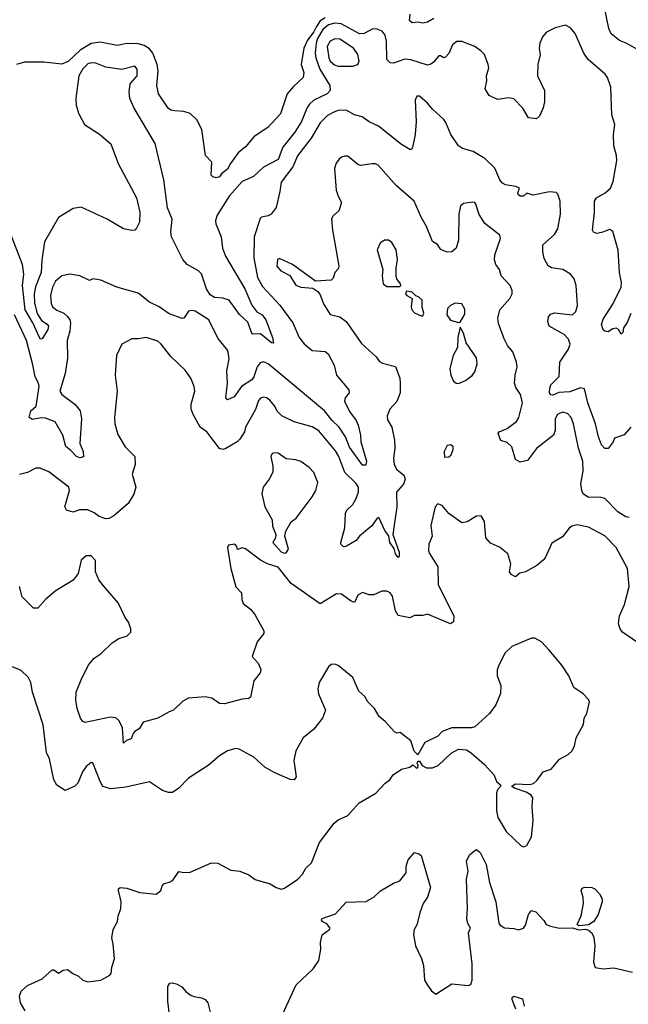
# Model space of a CAD drawing. Extents: x 2133489 to 2292442, y 756223 to 916462.
# Tile 167 of 256: x 2200706 to 2204450, y 812286 to 818340. Entities that reach past the tile are written whole.
import ezdxf

# ---------------------------------------------------------------- set-up
doc = ezdxf.new("R2010")
doc.units = 0

msp = doc.modelspace()

# ---------------------------------------------------------------- linework, layer by layer
at = {"layer": '0CON20XD'}
for points in [[(2204525, 818147.5), (2204436.7, 818196.7), (2204395, 818212.5), (2204345, 818253.8), (2204330.8, 818285), (2204303.1, 818415)], [(2202585, 818351.2), (2202555, 818333.3), (2202531.2, 818298.8), (2202514.9, 818265), (2202475.9, 818215), (2202454.3, 818165), (2202437.6, 818065), (2202453.1, 818015), (2202450.3, 817985), (2202390.1, 817929.9), (2202352, 817885), (2202309.5, 817760.5), (2202232.4, 817677.6), (2202148, 817622), (2202095, 817559.2), (2202049.3, 817520.7), (2202003.4, 817456.6), (2201985, 817420), (2201947, 817393), (2201935, 817373.3), (2201915, 817366.7), (2201895, 817373.3), (2201884.1, 817384.1), (2201888.8, 817465), (2201848.8, 817505), (2201825.6, 817665), (2201795.5, 817725), (2201755, 817763.5), (2201715, 817775.5), (2201660.4, 817780.4), (2201635, 817784.6), (2201619.5, 817795), (2201559.6, 817885), (2201548.8, 817935), (2201556.8, 818025), (2201551.9, 818065), (2201524.4, 818134.4), (2201505, 818160.4), (2201471, 818181), (2201435, 818192), (2201365, 818194.4), (2201305, 818182.1), (2201201, 818201), (2201145, 818193), (2201077.5, 818152.5), (2201005, 818082.4), (2200965, 818066.2), (2200855, 818078.1), (2200735, 818078.4), (2200686.1, 818063.9)], [(2203252.8, 818347.2), (2203215, 818325.8), (2203185, 818319.2), (2203155, 818324.4), (2203121.1, 818321.1), (2203104.4, 818334.4), (2203106.9, 818375)], [(2204408.4, 816725), (2204394.8, 816785), (2204387.8, 816922.2), (2204355, 817037.5), (2204335, 817050.9), (2204285, 817030.9), (2204255, 817025.8), (2204235, 817033.8), (2204228.8, 817045), (2204240.9, 817155), (2204241.4, 817225), (2204254.6, 817245.4), (2204308, 817275), (2204340, 817305), (2204355.6, 817345), (2204378, 817475), (2204376.8, 817505), (2204360, 817565), (2204358.1, 817635), (2204367.1, 817695), (2204349.2, 817755), (2204341.9, 817925), (2204321.4, 817985), (2204307.5, 818005), (2204203.3, 818095), (2204176.5, 818135), (2204122.9, 818255), (2204095, 818290), (2204064.1, 818305.9), (2203999.1, 818290.8), (2203946, 818264), (2203921.2, 818235), (2203904.6, 818195), (2203900.9, 818165), (2203906.9, 818123.1), (2203893.3, 818065), (2203890.5, 817995), (2203933.1, 817905), (2203933.3, 817835), (2203925, 817797.5), (2203902.7, 817747.3), (2203885, 817731.2), (2203835, 817736), (2203800, 817795), (2203745, 817852.5), (2203715, 817858.8), (2203645, 817850), (2203594, 817874), (2203570, 817915), (2203579.4, 817965), (2203576.7, 817995), (2203591.4, 818045), (2203587.8, 818065), (2203564.5, 818125), (2203545, 818146.5), (2203505, 818174.4), (2203425.6, 818205.6), (2203395, 818205.6), (2203367.9, 818185), (2203345, 818133.1), (2203325, 818109.2), (2203315, 818105.8), (2203295, 818118), (2203285, 818117.5), (2203251.4, 818078.6), (2203235, 818065.6), (2203215, 818061.1), (2203112.8, 818092.8), (2203075, 818098), (2203005, 818073.5), (2202985, 818074.5), (2202964.7, 818094.7), (2202961.8, 818205), (2202953.1, 818245), (2202935, 818270), (2202905, 818280.9), (2202877.2, 818282.8), (2202824.2, 818255.8), (2202796.9, 818253.1), (2202683.3, 818315), (2202645, 818319.1), (2202605, 818307.9), (2202570.8, 818279.2), (2202538.5, 818225), (2202529.2, 818195), (2202523.2, 818133.2), (2202526.6, 818105), (2202551.9, 818035), (2202613.5, 817935), (2202616.7, 817905), (2202596.9, 817885), (2202515, 817846.2), (2202489.2, 817820.8), (2202472.5, 817795), (2202440, 817715), (2202399.2, 817649.2), (2202323.9, 817556.1), (2202295, 817480), (2202205, 817433.6), (2202145, 817376.5), (2202075.4, 817345), (2201995, 817255.9), (2201921.5, 817138.5), (2201911.2, 817105), (2201912.9, 817085), (2201944.5, 817005), (2201953.8, 816935), (2201971.3, 816885), (2202090.9, 816685), (2202134.7, 816584.7), (2202164.7, 816544.7), (2202196.5, 816525), (2202219.6, 816495), (2202261.4, 816385), (2202268, 816352), (2202255, 816352.5), (2202187.9, 816407.9), (2202135.8, 816405.8), (2202109.3, 816479.3), (2202057.4, 816527.4), (2201995, 816615.5), (2201955, 816627.5), (2201905, 816632.5), (2201877.7, 816647.7), (2201855.2, 816685.2), (2201825, 816776.5), (2201805.2, 816795.2), (2201735.4, 816835), (2201708.6, 816865), (2201639.6, 817005), (2201636.4, 817035), (2201643.6, 817113.6), (2201615.9, 817184.1), (2201591.9, 817355), (2201538.3, 817578.3), (2201409.4, 817795), (2201384.3, 817855), (2201378.9, 817895), (2201385.8, 817945), (2201428.6, 817995), (2201429.2, 818035), (2201415, 818053.8), (2201335, 818033.1), (2201235, 818049.1), (2201173.4, 818073.4), (2201145, 818075.6), (2201125, 818068.9), (2201095, 818038.5), (2201069.8, 817995), (2201051.1, 817855), (2201054.1, 817815), (2201068, 817765), (2201105, 817695.4), (2201196.1, 817636.1), (2201266.6, 817576.6), (2201310.8, 817455), (2201424.3, 817244.3), (2201445.7, 817155.7), (2201443.8, 817095), (2201425, 817057.5), (2201413.6, 817046.4), (2201395, 817043.8), (2201345, 817053.3), (2201245, 817113.3), (2201085, 817188), (2201035, 817180), (2200945, 817124.2), (2200858.2, 816975), (2200842.2, 816862.2), (2200838.1, 816785), (2200802.9, 816697.1), (2200794.2, 816655), (2200797.8, 816597.8), (2200813.4, 816533.4), (2200840.8, 816490.8), (2200875, 816467.1), (2200882.3, 816455), (2200879.3, 816435), (2200845, 816378), (2200835, 816376), (2200825, 816390.8), (2200786.2, 816476.2), (2200739.1, 816555), (2200723.7, 816705), (2200731.3, 816775), (2200724.2, 816835), (2200635, 817062.9)], [(2202665, 818053.3), (2202755, 818053.5), (2202785, 818064), (2202793.1, 818085), (2202785.5, 818125), (2202758.5, 818165), (2202675, 818220), (2202645, 818221.8), (2202615, 818208.2), (2202598.2, 818175), (2202607.8, 818105), (2202615.9, 818085), (2202642.5, 818062.5), (2202665, 818053.3)], [(2204466.1, 815833.9), (2204425, 815786.7), (2204365, 815767.5), (2204356.2, 815745), (2204325, 815703.3), (2204305, 815704), (2204285, 815726.2), (2204266.4, 815775), (2204248.2, 815855), (2204201.1, 815985), (2204179.5, 816069.5), (2204155, 816077.1), (2204089, 816051), (2204022.9, 816047.1), (2203985, 816032.1), (2203973.5, 816033.5), (2203965.5, 816045), (2203966, 816075), (2203974, 816095), (2204023.8, 816146.2), (2204029.4, 816235), (2204082.1, 816315), (2204092.1, 816345), (2204082.5, 816375), (2204055, 816404.7), (2203963.3, 816455), (2203955.3, 816485), (2203958, 816512), (2203970.4, 816529.6), (2203995, 816536.6), (2204105.5, 816524.5), (2204126, 816545), (2204137.5, 816582.5), (2204129.2, 816705), (2204115.8, 816745.8), (2204093.3, 816775), (2204046.2, 816805), (2203977.5, 816815), (2203956.7, 816826.7), (2203932.1, 816872.1), (2203922.8, 816912.8), (2203924.2, 816955), (2203995, 817020), (2204016.9, 817055), (2204033.5, 817145), (2204030, 817225), (2204016.6, 817266.6), (2204005, 817277.1), (2203965, 817280.6), (2203865, 817261.9), (2203826.4, 817273.6), (2203805, 817254.3), (2203783.8, 817255), (2203772, 817265), (2203770.8, 817275), (2203781.2, 817305), (2203757.5, 817315), (2203695, 817323.8), (2203675.8, 817335), (2203660, 817355), (2203627.6, 817427.6), (2203566.7, 817486.7), (2203495, 817529.4), (2203428.9, 817548.9), (2203405.8, 817565), (2203357.1, 817635), (2203326.9, 817706.9), (2203315, 817726), (2203247.7, 817787.7), (2203215, 817826.9), (2203165, 817870), (2203149.3, 817870.7), (2203138, 817845), (2203145.5, 817715), (2203138.1, 817635), (2203122, 817555), (2203115, 817542.5), (2203105, 817541.2), (2203055, 817572), (2202912, 817685), (2202855, 817711.4), (2202813, 817743), (2202765, 817755.7), (2202715, 817782.7), (2202665, 817780.7), (2202638, 817772), (2202599.3, 817750.7), (2202553.2, 817705), (2202498.6, 817611.4), (2202415, 817502.9), (2202386.2, 817435), (2202315, 817342), (2202306.4, 817283.6), (2202282.9, 817185), (2202253.8, 817145), (2202235, 817134.3), (2202194.2, 817125.8), (2202185, 817117.5), (2202148, 817005), (2202146.6, 816876.6), (2202169.5, 816755), (2202199.9, 816699.9), (2202305.7, 816585.7), (2202385.8, 816475.8), (2202425.5, 816385), (2202455, 816346.9), (2202505, 816305.5), (2202585, 816300.5), (2202603.3, 816285), (2202640.5, 816215), (2202655, 816154.2), (2202730.8, 816065), (2202731.9, 816045), (2202708.1, 816015), (2202704.5, 815995), (2202735, 815931.4), (2202775, 815876), (2202787.4, 815847.4), (2202802.3, 815785), (2202804, 815744), (2202839.4, 815625), (2202835, 815600), (2202815, 815600.8), (2202735, 815711.8), (2202710.4, 815775), (2202671.8, 815835), (2202627.8, 815875), (2202581.8, 815935), (2202235, 816223.6), (2202205, 816235.6), (2202185, 816230.8), (2202166.7, 816205), (2202146.1, 816145), (2202133.8, 816126.2), (2202070.8, 816085), (2202025, 816022.1), (2201985, 816002.1), (2201973.6, 816015), (2201984.2, 816105), (2201980.4, 816180.4), (2201994.6, 816255), (2201986.8, 816306.8), (2201925, 816381.9), (2201870, 816495), (2201785, 816548.1), (2201765, 816552.9), (2201745, 816548), (2201716, 816505), (2201705, 816502.5), (2201625, 816530.6), (2201564.2, 816575), (2201505, 816603.1), (2201435, 816658.9), (2201304.5, 816694.5), (2201205, 816739.2), (2201155, 816746.2), (2201135, 816736), (2201075, 816765.5), (2201014.1, 816775.9), (2200965, 816764.7), (2200927.1, 816732.9), (2200906.9, 816695), (2200896.1, 816645), (2200898.9, 816595), (2200907.3, 816575), (2200934.3, 816554.3), (2200977.1, 816535), (2201000, 816515), (2201014.4, 816495), (2201019.2, 816475), (2201014.3, 816425), (2200997.3, 816367.3), (2201000.5, 816259.5), (2200986, 816165), (2200952.8, 816055), (2200965.7, 816035.7), (2201045.6, 815975), (2201077.3, 815935), (2201085.6, 815885), (2201076.5, 815735), (2201095.5, 815685), (2201098.8, 815651.2), (2201075, 815646.7), (2201055, 815653.3), (2201021.2, 815691.2), (2200990, 815715), (2200970.5, 815785), (2200925, 815866.4), (2200865, 815889.6), (2200837.8, 815892.2), (2200785, 815881.2), (2200763.8, 815893.8), (2200774.3, 815935), (2200806.4, 815963.6), (2200825.8, 816085), (2200822.5, 816105), (2200802, 816145), (2200787.3, 816217.3)], [(2204455, 815280), (2204435, 815284.2), (2204385, 815314.4), (2204305, 815395.4), (2204275, 815404.6), (2204205, 815403.1), (2204172.5, 815425), (2204163.3, 815445), (2204157.8, 815487.8), (2204172.5, 815565), (2204169.4, 815625), (2204144, 815705), (2204113.3, 815855), (2204098.1, 815895), (2204075, 815917.8), (2204045, 815927.2), (2204015, 815912.5), (2203999.6, 815885), (2204000, 815815), (2203988.6, 815785), (2203885, 815703.1), (2203829.7, 815630.3), (2203785, 815619.1), (2203754.8, 815634.8), (2203733.8, 815713.8), (2203705, 815740.8), (2203665, 815753.3), (2203650, 815795), (2203655, 815806.2), (2203704.5, 815825.5), (2203761.1, 815868.9), (2203776.7, 815895), (2203797.8, 815985), (2203786.2, 816036.2), (2203758.6, 816078.6), (2203750.5, 816105), (2203753.1, 816155), (2203765.8, 816205), (2203762.5, 816235), (2203738.3, 816298.3), (2203705.7, 816335.7), (2203685, 816376.7), (2203651.1, 816471.1), (2203646.7, 816505), (2203660, 816555), (2203720.8, 816625), (2203734.2, 816655), (2203735.8, 816675), (2203722, 816705), (2203668, 816765), (2203657.5, 816805), (2203635.5, 816835.5), (2203625.9, 816864.1), (2203628.6, 816895), (2203663.3, 816995), (2203660, 817015), (2203566.9, 817086.9), (2203532.1, 817142.1), (2203512, 817205), (2203505.4, 817215.4), (2203492.4, 817217.6), (2203435, 817209.2), (2203417.1, 817195), (2203408.1, 817145), (2203405.6, 816984.4), (2203391.2, 816935), (2203365, 816912), (2203335, 816911.2), (2203315, 816918), (2203297.3, 816927.3), (2203275, 816958), (2203245, 816976.2), (2203208.9, 817068.9), (2203175.6, 817125), (2203132.5, 817225), (2203021.1, 817321.1), (2202910, 817445), (2202895, 817453.3), (2202875, 817454.4), (2202803.1, 817443.1), (2202785, 817450), (2202725, 817500), (2202705, 817500.8), (2202685, 817494.2), (2202669.7, 817480.3), (2202653.1, 817456.9), (2202641.8, 817425), (2202651.7, 817291.7), (2202664.1, 817254.1), (2202686.2, 817215), (2202668.8, 817165), (2202633.8, 817135), (2202624.1, 817115.9), (2202629.2, 817045), (2202644.2, 816965), (2202670, 816825), (2202665, 816807.5), (2202643.8, 816785), (2202635, 816750), (2202622.5, 816737.5), (2202525, 816732.5), (2202385, 816834.2), (2202305, 816871.2), (2202292, 816865), (2202287.1, 816825), (2202312, 816795), (2202367, 816767), (2202405, 816706.7), (2202435, 816696.2), (2202509.3, 816689.3), (2202539.5, 816669.5), (2202555, 816647.5), (2202573.7, 816593.7), (2202615, 816526.7), (2202675, 816514), (2202714.4, 816484.4), (2202808.7, 816348.7), (2202898, 816268), (2202918.6, 816238.6), (2202937.6, 816227.6), (2203016.7, 816206.7), (2203044.3, 816135), (2203045.9, 816105.9), (2203047.1, 816045), (2203025, 815993.3), (2202982.9, 815945), (2202965.7, 815904.3), (2202969.3, 815879.3), (2202996, 815835), (2203011.4, 815755), (2203014.3, 815705), (2203005.4, 815644.6), (2203009.2, 815605), (2203025.5, 815575), (2203069.2, 815539.2), (2203077.1, 815515), (2203066.9, 815485), (2203023.1, 815435), (2203025.8, 815344.2), (2203000.6, 815175), (2203039.2, 815065), (2203040.8, 815039.2), (2203035, 815032.5), (2203017.5, 815055), (2203008.6, 815088.6), (2202983.4, 815125), (2202977.3, 815167.3), (2202953.2, 815195), (2202915, 815278.8), (2202905, 815275.8), (2202871.4, 815228.6), (2202796.5, 815165), (2202775, 815138.1), (2202716.6, 815103.4), (2202705, 815098), (2202695, 815101.2), (2202682, 815115), (2202680.8, 815125), (2202705.4, 815215), (2202710.5, 815305), (2202718.8, 815325), (2202755, 815359.6), (2202776.1, 815395), (2202790.2, 815435), (2202789.5, 815465), (2202775, 815487.7), (2202706.1, 815555), (2202668.2, 815655), (2202649.2, 815689.2), (2202545, 815811.5), (2202505, 815836.5), (2202395, 815866.9), (2202318.8, 815905), (2202290.9, 815930.9), (2202273.3, 815965), (2202245, 816000), (2202225, 816015.6), (2202205, 816019.5), (2202187.8, 816012.2), (2202175, 815998), (2202156.3, 815943.7), (2202095.8, 815835), (2202089.4, 815805), (2202059.4, 815760.6), (2202044, 815745), (2201975, 815702.5), (2201955, 815697.5), (2201935, 815704), (2201856.7, 815805), (2201815.3, 815835.3), (2201772.1, 815912.1), (2201761.4, 815945), (2201760, 815975), (2201782.5, 816055), (2201779.2, 816085), (2201758, 816135), (2201724.5, 816184.5), (2201635, 816269.2), (2201576.2, 816345), (2201555, 816362.5), (2201483.7, 816386.3), (2201435, 816377.5), (2201395, 816378), (2201333.3, 816345), (2201301.4, 816275), (2201292.5, 816155), (2201305.9, 816055.9), (2201288.6, 815895), (2201291.4, 815855), (2201309.7, 815789.7), (2201355, 815713.3), (2201413.3, 815655), (2201416, 815605), (2201397.5, 815545), (2201420.9, 815465), (2201407.3, 815422.7), (2201374, 815366), (2201285, 815289.3), (2201255, 815273.1), (2201235, 815271.2), (2201195, 815285.6), (2201165, 815308.1), (2201125, 815325.5), (2201074.3, 815325.7), (2201035, 815312.9), (2200993.8, 815325), (2200984, 815345), (2201011.4, 815445), (2201008, 815465), (2200885, 815560), (2200832.6, 815582.6), (2200805, 815582.5), (2200755, 815556.5), (2200705, 815543.6)], [(2203045, 816700), (2203050, 816705), (2203047.5, 816715), (2203026.4, 816746.4), (2203021.2, 816765), (2203021.7, 816811.7), (2203030.8, 816865), (2203021.4, 816925), (2202995, 816970), (2202975, 816983.8), (2202950, 816985), (2202922.5, 816965), (2202904.2, 816925), (2202938.8, 816805), (2202935.8, 816765), (2202942, 816715), (2202965, 816700), (2203045, 816700)], [(2204465, 816532.9), (2204442.5, 816477.5), (2204420.6, 816445), (2204415, 816417.5), (2204405, 816406.7), (2204390, 816435), (2204375, 816442.9), (2204355, 816438.9), (2204325, 816421.1), (2204305, 816425.2), (2204295, 816434), (2204284.8, 816465), (2204295, 816498.6), (2204355, 816590), (2204405.2, 816694.8), (2204408.4, 816725)], [(2203175, 816518.8), (2203185, 816520), (2203192, 816535), (2203182.3, 816572.3), (2203182.5, 816615), (2203160, 816635), (2203141.7, 816641.7), (2203120, 816665), (2203085, 816670), (2203080, 816655), (2203087.5, 816645), (2203120, 816625), (2203113.3, 816575), (2203117.5, 816555), (2203135, 816537.5), (2203175, 816518.8)], [(2203405, 816477.5), (2203415, 816480), (2203445, 816530), (2203445, 816560), (2203425, 816592.5), (2203383.9, 816596.1), (2203355, 816582.5), (2203337.5, 816565), (2203333.3, 816525), (2203355, 816492.5), (2203405, 816477.5)], [(2200787.3, 816217.3), (2200747.8, 816367.8), (2200673.6, 816525)], [(2203405, 816103.8), (2203448.3, 816121.7), (2203488.3, 816151.7), (2203505.6, 816174.4), (2203520.8, 816225), (2203515, 816260), (2203452.6, 816352.6), (2203435, 816412.5), (2203415, 816450), (2203401.4, 816385), (2203399.5, 816325), (2203371.4, 816275), (2203352.5, 816195), (2203358.8, 816155), (2203375, 816117.5), (2203390, 816105), (2203405, 816103.8)], [(2202335, 815060), (2202345, 815062.5), (2202360, 815085), (2202336.7, 815165), (2202343.3, 815195), (2202375, 815253.3), (2202406.7, 815275), (2202505, 815406.7), (2202527.5, 815445), (2202539.4, 815495), (2202515.3, 815555.3), (2202486.1, 815586.1), (2202435, 815622.9), (2202405, 815633.3), (2202345, 815640), (2202295, 815675.7), (2202272.7, 815677.3), (2202258.3, 815671.7), (2202250, 815655), (2202264, 815595), (2202262.3, 815557.7), (2202241.2, 815515), (2202204.2, 815465), (2202196, 815425), (2202213.1, 815345), (2202258.8, 815265), (2202261.2, 815225), (2202281.2, 815175), (2202280, 815155), (2202263.3, 815125), (2202315, 815067.5), (2202335, 815060)], [(2203320, 815650), (2203345, 815651.2), (2203360, 815665), (2203373, 815697), (2203373.3, 815715), (2203355, 815726.7), (2203335, 815722.5), (2203316.7, 815685), (2203320, 815650)], [(2204499.2, 814515), (2204414.6, 814574.6), (2204399.2, 814595), (2204389.2, 814625), (2204395.8, 814675), (2204425.6, 814745), (2204455.4, 814855), (2204445.5, 814965), (2204375, 815094.4), (2204305, 815167.1), (2204205, 815219.4), (2204135, 815234.4), (2204103.2, 815226.8), (2204085.7, 815214.3), (2204045, 815160), (2203978.3, 815121.7), (2203939.2, 815030.8), (2203925, 815017.5), (2203886.1, 814983.9), (2203817.5, 814945), (2203782.9, 814937.1), (2203755, 814913.8), (2203728.3, 814928.3), (2203718.8, 814945), (2203726.7, 814995), (2203709.2, 815055), (2203657, 815097), (2203602, 815122), (2203573.1, 815153.1), (2203565.6, 815255), (2203545, 815290), (2203515, 815288), (2203458.5, 815251.5), (2203425, 815246.9), (2203345, 815303.3), (2203305, 815353.3), (2203277, 815363), (2203261.2, 815345), (2203235, 815230), (2203242.2, 815165), (2203222.1, 815115), (2203221.2, 815075), (2203227, 815057), (2203278.8, 814975), (2203280, 814865), (2203375.9, 814674.1), (2203375, 814637.5), (2203355, 814626.2), (2203215, 814685.6), (2203185, 814676.2), (2203135, 814676.2), (2203105, 814661.4), (2203035, 814676), (2203017.8, 814705), (2203000, 814795), (2202985, 814816.7), (2202965, 814826.7), (2202933.9, 814826.1), (2202883.6, 814803.6), (2202855, 814803.3), (2202815, 814817.5), (2202785, 814802.5), (2202765, 814757.5), (2202745, 814764), (2202685, 814807.5), (2202655, 814809.2), (2202555, 814748.8), (2202375, 814872.9), (2202295, 814973.8), (2202230, 814995), (2202187, 815017), (2202095, 815086.7), (2202075, 815092.5), (2202045, 815083.3), (2202041.7, 815101.7), (2202030, 815115), (2201991.2, 815108.8), (2201983.3, 815095), (2202004.1, 814965.9), (2202035, 814852.5), (2202071.2, 814815), (2202072.5, 814775), (2202081.3, 814751.3), (2202126.7, 814715), (2202153, 814683), (2202207, 814583), (2202207.5, 814565), (2202166.1, 814513.9), (2202136.7, 814425), (2202173.6, 814383.6), (2202188.9, 814345), (2202184.4, 814325), (2202146.2, 814275), (2202125.6, 814174.4), (2202115, 814165.8), (2202075, 814162.9), (2201965, 814132.5), (2201935, 814136), (2201887.7, 814167.7), (2201847.3, 814177.3), (2201745, 814169.2), (2201709.7, 814150.3), (2201651.2, 814095), (2201625.6, 814084.4), (2201555, 814045.8), (2201465, 814020), (2201441.2, 813978.8), (2201415, 813963.3), (2201405, 813950), (2201391.7, 813918.3), (2201362.2, 813907.8), (2201345, 813892.5), (2201339.1, 813985), (2201318.1, 814028.1), (2201297.6, 814047.6), (2201265, 814051.2), (2201109.2, 814019.2), (2201095, 814024.2), (2201079.4, 814045), (2201058.6, 814105), (2201051.4, 814155), (2201052.9, 814205), (2201088.3, 814291.7), (2201131.2, 814375), (2201163.3, 814415), (2201207.3, 814442.7), (2201275, 814508), (2201315, 814534.2), (2201368, 814552), (2201388.8, 814575), (2201390, 814595), (2201375.7, 814635), (2201354.5, 814664.5), (2201310.8, 814755), (2201221.7, 814858.3), (2201192.5, 814895), (2201171.4, 814945), (2201172.5, 815015), (2201145, 815043.8), (2201115, 815044), (2201083.9, 815016.1), (2201066.7, 814935), (2201035.9, 814894.1), (2200925, 814825.6), (2200865, 814774.2), (2200817.9, 814722.1), (2200791.4, 814721.4), (2200721.7, 814791.7), (2200704, 814855)], [(2200740, 812245), (2200710.8, 812295), (2200704, 812335), (2200714.3, 812365.7), (2200755, 812401.2), (2200845, 812442), (2200905, 812497.5), (2200915, 812497.5), (2200945, 812476.7), (2200973.2, 812496.8), (2201000.5, 812500.5), (2201032.5, 812475), (2201067.9, 812457.9), (2201095, 812433.3), (2201125, 812423.3), (2201205, 812433.8), (2201260, 812465), (2201268.8, 812475), (2201272.5, 812515), (2201290, 812565), (2201282, 812655), (2201272, 812695), (2201280.8, 812745), (2201308, 812795), (2201311.7, 812828.3), (2201328, 812875), (2201331.2, 812915), (2201326.2, 812935), (2201313.9, 812986.1), (2201314.2, 812995.8), (2201325, 813003.8), (2201365, 813000.8), (2201445, 812974), (2201545, 812964), (2201573.3, 812985), (2201582.5, 813015), (2201593.6, 813026.4), (2201631.7, 813038.3), (2201649.5, 813050.5), (2201685, 813102.5), (2201716.4, 813096.4), (2201755, 813098.8), (2201885.9, 813155.9), (2201923.9, 813153.9), (2202005, 813110), (2202060, 813105), (2202115, 813082.5), (2202155, 813053.3), (2202247.3, 813027.3), (2202283.6, 813003.6), (2202315, 812993.3), (2202335, 813000), (2202416.2, 813055), (2202445, 813086.7), (2202466.9, 813123.1), (2202500, 813155), (2202549.9, 813280.1), (2202640.5, 813399.5), (2202665, 813419.4), (2202724.1, 813445.9), (2202757, 813483), (2202794.6, 813525.4), (2202897.5, 813585), (2202953.6, 813646.4), (2202983, 813667), (2203004.1, 813695.9), (2203055, 813732.5), (2203106.4, 813743.6), (2203125, 813757.5), (2203145, 813740), (2203155, 813740), (2203157.5, 813757.5), (2203150, 813765), (2203155, 813780), (2203165, 813780), (2203182.5, 813755), (2203208.9, 813738.9), (2203245, 813740), (2203280, 813755), (2203359.2, 813830.8), (2203405, 813854), (2203455, 813851.2), (2203482.3, 813832.3), (2203565, 813761.2), (2203623.8, 813695), (2203638.8, 813655), (2203662.5, 813635), (2203662.5, 813625), (2203644.4, 813605.6), (2203638.8, 813585), (2203638.5, 813475), (2203646.2, 813435), (2203698.9, 813348.9), (2203791.2, 813261.2), (2203805, 813253.8), (2203825, 813263.3), (2203854.4, 813315), (2203864.5, 813415), (2203857.6, 813502.4), (2203861.8, 813555), (2203852.1, 813572.1), (2203820.8, 813590.8), (2203750, 813615), (2203732.5, 813625), (2203735, 813630), (2203755, 813641.2), (2203842, 813638), (2203866.2, 813643.8), (2203889.2, 813665), (2203925, 813716.2), (2203975, 813731.2), (2204027.3, 813792.7), (2204078.7, 813821.3), (2204103.8, 813845), (2204118, 813875), (2204129.2, 813925), (2204174.1, 814005.9), (2204178.8, 814045), (2204193.8, 814075), (2204210, 814145), (2204205, 814160), (2204172.5, 814195), (2204115, 814233.3), (2204083.8, 814305), (2204040.7, 814370.7), (2203963.4, 814463.4), (2203915, 814513.8), (2203875, 814538), (2203855, 814538), (2203732.5, 814485), (2203690, 814445), (2203651.2, 814365), (2203643, 814343), (2203643.3, 814305), (2203666.1, 814246.1), (2203663, 814197), (2203635, 814127.5), (2203595, 814073.3), (2203505, 813991.2), (2203485, 813986.2), (2203365, 813986.7), (2203305, 813962.5), (2203277.5, 813935), (2203198.8, 813895), (2203155, 813820), (2203133, 813843), (2203112.5, 813905), (2203047, 813957), (2203025, 813952.5), (2203010.7, 813960.7), (2202953.9, 814023.9), (2202916.7, 814055), (2202888.8, 814105), (2202846.7, 814145), (2202828.3, 814178.3), (2202792, 814212), (2202754.5, 814294.5), (2202665, 814368.8), (2202645, 814378), (2202622.5, 814375), (2202605, 814360), (2202548, 814265), (2202540, 814225), (2202544, 814195), (2202586.9, 814095), (2202567.8, 814045), (2202515, 813978.1), (2202448.9, 813925), (2202405.5, 813845), (2202392.5, 813785), (2202407.5, 813685), (2202394.1, 813665.9), (2202369.1, 813669.1), (2202271.7, 813711.7), (2202214, 813745), (2202145.5, 813805.5), (2202055, 813854), (2202035, 813858), (2201985, 813844), (2201935, 813814), (2201865.6, 813754.4), (2201745, 813676.7), (2201684.2, 813615.8), (2201645, 813587.5), (2201622.3, 813587.7), (2201585, 813601.1), (2201503.6, 813653.6), (2201358.2, 813621.8), (2201265, 813610), (2201218, 813625), (2201200, 813655), (2201155, 813770), (2201145, 813773.3), (2201115, 813748.8), (2201093.3, 813715), (2201064.4, 813645.6), (2201045, 813626.2), (2200985, 813601.2), (2200935, 813633.3), (2200916.6, 813666.6), (2200888.5, 813795), (2200871.1, 813835), (2200850.6, 814005), (2200784.3, 814205), (2200774, 814265), (2200757.6, 814297.6), (2200715, 814338), (2200661.7, 814361.7)], [(2202323.6, 812226.4), (2202406.7, 812405), (2202511.4, 812505), (2202545, 812556.2), (2202557.9, 812625), (2202556.4, 812665), (2202567.4, 812712.6), (2202612, 812745), (2202616, 812755), (2202595, 812780.8), (2202567.5, 812795), (2202562.5, 812805), (2202567, 812813), (2202648, 812842), (2202715, 812913.8), (2202835, 812917.8), (2202885, 812945.5), (2202925, 812984.5), (2203005, 813030.6), (2203044.1, 813045.9), (2203082.5, 813095), (2203083.8, 813135), (2203096.2, 813175), (2203135, 813220), (2203161.7, 813211.7), (2203175, 813200), (2203233.8, 813005), (2203214, 812945), (2203188.6, 812905), (2203168.9, 812855), (2203148.8, 812775), (2203132, 812745), (2203129.2, 812715), (2203141.4, 812645), (2203177.7, 812567.7), (2203188.9, 812525), (2203196.2, 812435), (2203214, 812404), (2203238.3, 812368.3), (2203265, 812347.5), (2203365, 812412), (2203465, 812402.5), (2203481.7, 812408.3), (2203488.8, 812435), (2203489.2, 812535), (2203466.9, 812725), (2203478.8, 812755), (2203462.1, 812782.1), (2203456.8, 812813.2), (2203461.4, 812875), (2203454, 813055), (2203464, 813105), (2203453.3, 813165), (2203472.5, 813205), (2203505, 813232.5), (2203515, 813237.5), (2203538.8, 813218.8), (2203576, 813145), (2203595.8, 813035.8), (2203634.4, 812915), (2203652.5, 812785), (2203661.7, 812771.7), (2203687.1, 812757.1), (2203745, 812752.9), (2203775, 812743.8), (2203805, 812753.3), (2203817.5, 812772.5), (2203835, 812837.5), (2203855, 812863.3), (2203880, 812855), (2203930.6, 812800.6), (2203945, 812776.7), (2203965, 812769.2), (2204025, 812754.6), (2204106.8, 812756.8), (2204145, 812743.6), (2204185, 812746.9), (2204205, 812741.1), (2204225, 812725.7), (2204236.8, 812696.8), (2204244.3, 812645.7), (2204236, 812545), (2204245, 812512.5), (2204295, 812503.8), (2204360.7, 812510.7), (2204475, 812483.3)], [(2204145, 812769.2), (2204136, 812776), (2204159.8, 812830.2), (2204174.4, 812905), (2204171.7, 812941.7), (2204158.8, 812985), (2204165, 813000), (2204183, 813007), (2204224.2, 813004.2), (2204243.3, 812995), (2204272.5, 812965), (2204288.6, 812935), (2204289.4, 812915), (2204265, 812838.8), (2204237.5, 812795), (2204205, 812774.4), (2204145, 812769.2)], [(2201626, 812235), (2201616.7, 812305), (2201617.5, 812395), (2201630, 812415), (2201645, 812417.5), (2201675, 812410), (2201703.9, 812393.9), (2201727.5, 812365), (2201755, 812343.8), (2201776.7, 812333.3), (2201825, 812326.2), (2201847.5, 812315), (2201863.3, 812295), (2201877.7, 812237.7)], [(2203757.8, 812255), (2203735.6, 812315), (2203735, 812327.5), (2203745, 812335.7), (2203798.7, 812318.7), (2203809.2, 812275)]]:
    msp.add_lwpolyline(points, dxfattribs=at)

doc.saveas('drawing.dxf')
